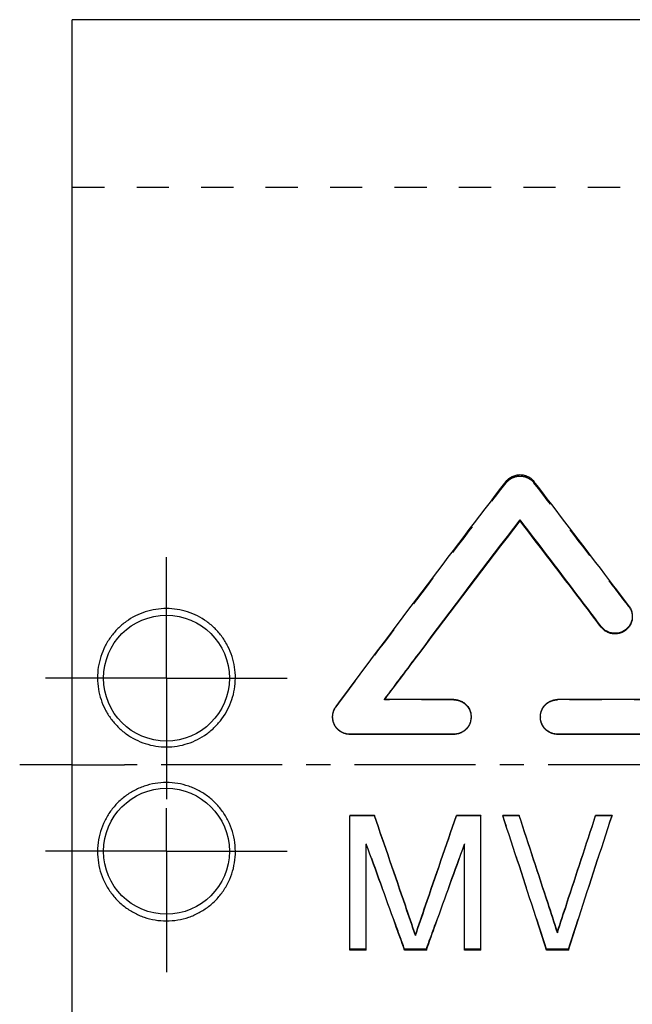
# Model space of a CAD drawing. Header units: millimetres. Extents: x 131 to 322, y 170 to 312.
# Tile 2 of 40: x 131 to 190, y 218 to 312. Entities that reach past the tile are written whole.
import ezdxf

# ---------------------------------------------------------------- set-up
doc = ezdxf.new("R2010")
doc.units = ezdxf.units.MM
doc.header["$LTSCALE"] = 30.734
doc.linetypes.add('CENTER', pattern=[0.6, 0.375, -0.075, 0.075, -0.075])
doc.linetypes.add('HIDDEN', pattern=[0.2, 0.1, -0.1])
doc.layers.get('0').update_dxf_attribs({"linetype": 'CONTINUOUS'})
doc.layers.add('DEFAULT_1', color=7, linetype='CENTER')
doc.layers.add('DEFAULT_2', color=8, linetype='HIDDEN')

msp = doc.modelspace()

# ---------------------------------------------------------------- linework, layer by layer
at = {"color": 7, "linetype": 'CONTINUOUS'}
for p, q in [((136.433, 170.185), (136.433, 312.185)), ((299.333, 312.185), (136.433, 312.185)), ((179.162, 264.414), (179.162, 264.529)), ((186.896, 254.298), (186.896, 254.362)), ((172.839, 247.404), (166.23, 247.404)), ((199.254, 247.404), (182.745, 247.404)), ((172.839, 244.091), (162.933, 244.091)), ((172.839, 244.077), (162.933, 244.077)), ((182.745, 244.077), (182.745, 244.091)), ((199.254, 244.091), (182.745, 244.091)), ((199.254, 244.077), (182.745, 244.077)), ((165.277, 236.34), (162.933, 236.34)), ((162.933, 223.527), (162.933, 236.316)), ((165.277, 236.316), (162.933, 236.316)), ((165.277, 236.34), (165.277, 236.316)), ((173.09, 236.34), (173.09, 236.316)), ((175.433, 236.34), (173.09, 236.34)), ((175.433, 236.316), (173.09, 236.316)), ((175.433, 223.527), (175.433, 236.316)), ((177.517, 236.34), (177.517, 236.316)), ((179.079, 236.34), (177.517, 236.34)), ((179.079, 236.316), (177.517, 236.316)), ((179.079, 236.34), (179.079, 236.316)), ((186.371, 236.34), (186.371, 236.316)), ((187.933, 236.34), (186.371, 236.34)), ((187.933, 236.316), (186.371, 236.316)), ((187.933, 236.34), (187.933, 236.316)), ((164.496, 223.527), (164.496, 233.613)), ((173.871, 223.527), (173.871, 233.613)), ((182.725, 225.25), (182.725, 225.172)), ((169.183, 224.978), (169.183, 224.898)), ((164.496, 223.527), (162.933, 223.527)), ((170.225, 223.527), (168.142, 223.527)), ((175.433, 223.527), (173.871, 223.527)), ((183.767, 223.527), (181.683, 223.527))]:
    msp.add_line(p, q, dxfattribs=at)
for centre in [(145.433, 249.435), (145.433, 232.935)]:
    msp.add_circle(centre, 6, dxfattribs=at)
for points, start_tangent, end_tangent in [([(177.838, 268.184), (178.101, 268.454), (178.419, 268.657), (178.777, 268.784), (179.16, 268.828), (179.541, 268.785), (179.898, 268.659), (180.217, 268.456), (180.481, 268.185)], (1.850238, 2.409668), (1.853619, -2.407068)), ([(161.611, 246.74), (169.817, 257.659), (177.838, 268.184)], (16.084653, 21.549897), (16.376945, 21.328614)), ([(189.537, 256.326), (187.243, 259.348), (180.481, 268.185)], (-9.010988, 11.89403), (-9.104356, 11.822713)), ([(166.23, 247.404), (169.493, 251.761), (179.162, 264.529)], (12.842606, 17.192237), (13.025557, 17.054044)), ([(166.253, 247.404), (169.493, 251.709), (179.162, 264.414)], (12.820316, 17.077559), (13.001975, 16.939663)), ([(186.896, 254.362), (184.945, 256.939), (179.162, 264.529)], (-7.701317, 10.190913), (-7.767615, 10.140471)), ([(186.896, 254.298), (184.945, 256.862), (179.162, 264.414)], (-7.701434, 10.141077), (-7.767493, 10.090569)), ([(189.537, 256.326), (189.723, 256.015), (189.835, 255.669), (189.867, 255.346)], (0.634453, -0.837444), (0.000656, -1.052865)), ([(145.433, 256.068), (144.409, 255.987), (143.412, 255.749), (142.466, 255.359), (141.591, 254.825), (140.801, 254.154), (140.117, 253.354), (139.567, 252.454), (139.173, 251.491), (138.935, 250.481), (138.858, 249.433), (138.948, 248.388), (139.197, 247.385), (139.597, 246.44), (140.138, 245.568), (140.808, 244.791), (141.59, 244.127), (142.466, 243.593), (143.415, 243.202), (144.412, 242.964), (145.433, 242.884)], (-20.662589, 0), (20.662589, 0)), ([(145.433, 242.884), (146.455, 242.964), (147.453, 243.202), (148.401, 243.593), (149.277, 244.127), (150.06, 244.791), (150.73, 245.569), (151.271, 246.44), (151.67, 247.386), (151.919, 248.388), (152.009, 249.433), (151.932, 250.48), (151.694, 251.491), (151.3, 252.454), (150.751, 253.354), (150.066, 254.154), (149.276, 254.826), (148.399, 255.359), (147.454, 255.749), (146.457, 255.988), (145.433, 256.068)], (20.662589, 0), (-20.662589, 0)), ([(189.867, 255.346), (189.867, 255.309), (189.818, 254.946), (189.685, 254.596), (189.475, 254.285), (189.207, 254.034), (188.886, 253.848), (188.525, 253.735), (188.15, 253.708), (187.786, 253.763), (187.446, 253.896), (187.144, 254.099), (186.896, 254.362)], (0.002561, -4.112187), (-2.474032, 3.27381)), ([(189.867, 255.276), (189.867, 255.24), (189.818, 254.878), (189.685, 254.53), (189.475, 254.221), (189.207, 253.971), (188.886, 253.785), (188.525, 253.674), (188.15, 253.647), (187.786, 253.702), (187.446, 253.834), (187.144, 254.036), (186.896, 254.298)], (0.00258, -4.104195), (-2.476904, 3.261532)), ([(172.839, 247.404), (173.201, 247.363), (173.546, 247.244), (173.857, 247.052), (174.12, 246.793), (174.324, 246.474), (174.449, 246.117), (174.49, 245.75)], (2.589896, 0), (0.001417, -2.595228)), ([(181.095, 245.815), (181.136, 246.119), (181.262, 246.477), (181.464, 246.794), (181.727, 247.052), (182.037, 247.244), (182.383, 247.363), (182.745, 247.404)], (0.099943, 2.52874), (2.525465, 0)), ([(161.283, 245.749), (161.284, 245.813), (161.33, 246.143), (161.441, 246.456), (161.611, 246.74)], (0.000103, 1.062199), (0.634283, 0.8498)), ([(162.933, 244.091), (162.604, 244.125), (162.288, 244.224), (161.997, 244.384), (161.744, 244.6), (161.539, 244.862), (161.391, 245.16), (161.304, 245.481), (161.283, 245.749)], (-2.594368, 0), (0.000252, 2.59874)), ([(174.49, 245.75), (174.448, 245.379), (174.322, 245.02), (174.119, 244.703), (173.857, 244.444), (173.546, 244.251), (173.201, 244.132), (172.839, 244.091)], (0.001419, -2.599291), (-2.593952, 0)), ([(174.489, 245.662), (174.448, 245.358), (174.322, 245.002), (174.119, 244.685), (173.857, 244.428), (173.546, 244.236), (173.201, 244.117), (172.839, 244.077)], (-0.10049, -2.524783), (-2.521505, 0)), ([(181.094, 245.748), (181.095, 245.815)], (-0.000035, 0.066362), (0.002621, 0.066312)), ([(182.745, 244.091), (182.383, 244.132), (182.038, 244.251), (181.728, 244.444), (181.464, 244.704), (181.261, 245.023), (181.135, 245.381), (181.094, 245.748)], (-2.592158, 0), (-0.001382, 2.597494)), ([(145.433, 239.486), (144.359, 239.398), (143.312, 239.134), (142.322, 238.702), (141.417, 238.114), (140.619, 237.384), (139.952, 236.536), (139.432, 235.588), (139.074, 234.57), (138.885, 233.49), (138.878, 232.384), (139.054, 231.298), (139.403, 230.266), (139.927, 229.292), (140.609, 228.415), (141.418, 227.674), (142.324, 227.086), (143.312, 226.655), (144.356, 226.391), (145.433, 226.302)], (-20.660292, 0), (20.660292, 0)), ([(145.433, 226.302), (146.512, 226.391), (147.557, 226.655), (148.544, 227.086), (149.45, 227.675), (150.257, 228.415), (150.94, 229.291), (151.464, 230.266), (151.813, 231.298), (151.989, 232.383), (151.982, 233.49), (151.793, 234.57), (151.435, 235.589), (150.914, 236.537), (150.248, 237.385), (149.449, 238.114), (148.544, 238.702), (147.554, 239.134), (146.508, 239.398), (145.433, 239.486)], (20.660292, 0), (-20.660292, 0)), ([(169.183, 224.978), (168.222, 227.79), (165.277, 236.34)], (-3.880192, 11.371337), (-3.931624, 11.353657)), ([(169.183, 224.898), (168.222, 227.724), (165.277, 236.316)], (-3.880165, 11.427314), (-3.931651, 11.409702)), ([(169.183, 224.978), (170.145, 227.79), (173.09, 236.34)], (3.880192, 11.371337), (3.931624, 11.353657)), ([(169.183, 224.898), (170.145, 227.724), (173.09, 236.316)], (3.880165, 11.427314), (3.931651, 11.409702)), ([(181.683, 223.527), (180.661, 226.686), (177.517, 236.316)], (-4.134916, 12.799547), (-4.197434, 12.779181)), ([(182.725, 225.25), (181.827, 227.996), (179.079, 236.34)], (-3.621923, 11.097729), (-3.669144, 11.082206)), ([(182.725, 225.172), (181.827, 227.931), (179.079, 236.316)], (-3.6219, 11.152367), (-3.669167, 11.136905)), ([(182.725, 225.25), (183.623, 227.996), (186.371, 236.34)], (3.621921, 11.097729), (3.669143, 11.082206)), ([(182.725, 225.172), (183.623, 227.931), (186.371, 236.316)], (3.621899, 11.152367), (3.669165, 11.136905)), ([(183.767, 223.527), (184.79, 226.686), (187.933, 236.316)], (4.134916, 12.799547), (4.197434, 12.779181)), ([(168.142, 223.527), (167.244, 226.022), (164.496, 233.613)], (-3.624223, 10.09343), (-3.666845, 10.078024)), ([(170.225, 223.527), (171.123, 226.022), (173.871, 233.613)], (3.624224, 10.09343), (3.666845, 10.078024))]:
    msp.add_spline(points, degree=3, dxfattribs=dict(at, start_tangent=start_tangent, end_tangent=end_tangent))
at = {"layer": 'DEFAULT_1', "color": 2, "linetype": 'CENTER'}
for p, q in [((145.433, 249.435), (145.433, 261.824)), ((145.433, 249.435), (133.045, 249.435)), ((145.433, 249.435), (145.433, 237.046)), ((145.433, 249.435), (157.822, 249.435)), ((136.433, 241.185), (131.433, 241.185)), ((136.433, 241.185), (141.434, 241.185)), ((322.433, 241.185), (141.434, 241.185)), ((145.433, 232.935), (145.433, 237.046)), ((145.433, 232.935), (133.045, 232.935)), ((145.433, 232.935), (145.433, 220.546)), ((145.433, 232.935), (157.822, 232.935))]:
    msp.add_line(p, q, dxfattribs=at)
at = {"layer": 'DEFAULT_2', "color": 8, "linetype": 'HIDDEN'}
for p, q in [((219.433, 296.185), (136.433, 296.185)), ((177.838, 268.051), (177.838, 268.184)), ((180.481, 268.053), (180.481, 268.185)), ((189.537, 256.252), (189.537, 256.326)), ((166.23, 247.373), (166.23, 247.404)), ((172.839, 247.373), (166.23, 247.373)), ((172.839, 247.373), (172.839, 247.404)), ((182.745, 247.373), (182.745, 247.404)), ((199.254, 247.373), (182.745, 247.373)), ((161.611, 246.713), (161.611, 246.74)), ((161.283, 245.749), (161.283, 245.727)), ((174.49, 245.728), (174.49, 245.75)), ((181.094, 245.748), (181.094, 245.726)), ((162.933, 244.077), (162.933, 244.091)), ((172.839, 244.077), (172.839, 244.091)), ((162.933, 236.34), (162.933, 236.316)), ((175.433, 236.34), (175.433, 236.316)), ((164.496, 233.65), (164.496, 233.613)), ((173.871, 233.65), (173.871, 233.613)), ((164.496, 223.614), (162.933, 223.614)), ((168.142, 223.614), (168.142, 223.527)), ((170.225, 223.614), (168.142, 223.614)), ((170.225, 223.614), (170.225, 223.527)), ((175.433, 223.614), (173.871, 223.614)), ((181.683, 223.614), (181.683, 223.527)), ((183.767, 223.614), (181.683, 223.614)), ((183.767, 223.614), (183.767, 223.527))]:
    msp.add_line(p, q, dxfattribs=at)
for points, start_tangent, end_tangent in [([(177.838, 268.051), (178.101, 268.321), (178.419, 268.523), (178.777, 268.649), (179.16, 268.693), (179.541, 268.65), (179.898, 268.524), (180.217, 268.322), (180.481, 268.053)], (1.853864, 2.402548), (1.85724, -2.399939)), ([(161.611, 246.713), (169.817, 257.579), (177.838, 268.051)], (16.085155, 21.444856), (16.376399, 21.22328)), ([(189.537, 256.252), (187.243, 259.259), (180.481, 268.053)], (-9.011152, 11.835901), (-9.104182, 11.764492)), ([(189.537, 256.252), (189.723, 255.942), (189.835, 255.598), (189.867, 255.276)], (0.633707, -0.832357), (0.000659, -1.048373)), ([(166.23, 247.373), (166.244, 247.393)], (0.014633, 0.019493), (0.014633, 0.019493)), ([(166.244, 247.393), (166.253, 247.404)], (0.008287, 0.011038), (0.008287, 0.011038)), ([(172.839, 247.373), (173.201, 247.333), (173.546, 247.215), (173.857, 247.024), (174.12, 246.765), (174.324, 246.448), (174.449, 246.093), (174.49, 245.728)], (2.58354, 0), (0.00142, -2.588906)), ([(181.094, 245.726), (181.136, 246.095), (181.262, 246.451), (181.464, 246.766), (181.727, 247.023), (182.037, 247.214), (182.383, 247.333), (182.745, 247.373)], (-0.001385, 2.590696), (2.585325, 0)), ([(161.283, 245.727), (161.284, 245.791), (161.33, 246.119), (161.441, 246.43), (161.611, 246.713)], (0.0001, 1.057651), (0.633551, 0.844655)), ([(162.933, 244.077), (162.604, 244.11), (162.288, 244.209), (161.997, 244.368), (161.744, 244.583), (161.539, 244.844), (161.391, 245.14), (161.304, 245.46), (161.283, 245.727)], (-2.587988, 0), (0.000246, 2.59239)), ([(174.49, 245.728), (174.489, 245.662)], (0.000036, -0.066203), (-0.002633, -0.066151)), ([(182.745, 244.077), (182.383, 244.117), (182.038, 244.236), (181.728, 244.428), (181.464, 244.686), (181.261, 245.004), (181.135, 245.36), (181.094, 245.726)], (-2.585785, 0), (-0.001385, 2.591157)), ([(181.683, 223.614), (180.661, 226.757), (177.517, 236.34)], (-4.134945, 12.736852), (-4.197404, 12.716405)), ([(183.767, 223.614), (184.79, 226.757), (187.933, 236.34)], (4.134945, 12.736852), (4.197404, 12.716405)), ([(168.142, 223.614), (167.244, 226.097), (164.496, 233.65)], (-3.624248, 10.043986), (-3.66682, 10.028522)), ([(170.225, 223.614), (171.123, 226.097), (173.871, 233.65)], (3.624248, 10.043986), (3.666821, 10.028522))]:
    msp.add_spline(points, degree=3, dxfattribs=dict(at, start_tangent=start_tangent, end_tangent=end_tangent))

doc.saveas('drawing.dxf')
